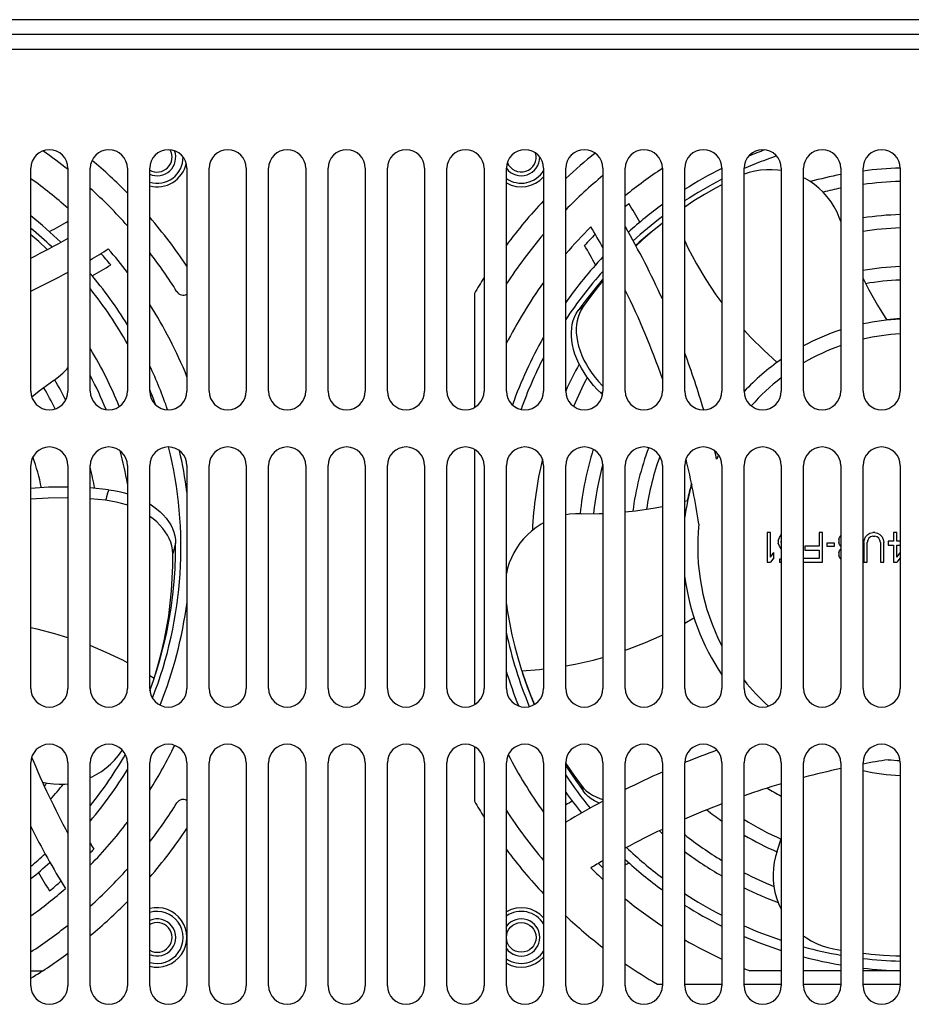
# Model space of a CAD drawing. Header units: millimetres. Extents: x 967 to 2466, y -778 to 1158.
# Tile 4 of 68: x 1592 to 1712, y -550 to -418. Entities that reach past the tile are written whole.
import ezdxf

# ---------------------------------------------------------------- set-up
doc = ezdxf.new("R2010")
doc.units = ezdxf.units.MM
doc.header["$LTSCALE"] = 30.734
doc.layers.get('0').update_dxf_attribs({"linetype": 'CONTINUOUS'})

msp = doc.modelspace()

# ---------------------------------------------------------------- linework, layer by layer
for p, q in [((1949.47, -417.73), (1475.47, -417.73)), ((1949.47, -419.73), (1475.47, -419.73)), ((1898.47, -421.73), (1526.47, -421.73)), ((1593.97, -467.73), (1593.97, -437.73)), ((1598.97, -437.73), (1598.97, -467.73)), ((1601.97, -467.73), (1601.97, -437.73)), ((1606.97, -437.73), (1606.97, -467.73)), ((1609.97, -467.73), (1609.97, -437.73)), ((1614.97, -437.73), (1614.97, -467.73)), ((1617.97, -467.73), (1617.97, -437.73)), ((1622.97, -437.73), (1622.97, -467.73)), ((1625.97, -467.73), (1625.97, -437.73)), ((1630.97, -437.73), (1630.97, -467.73)), ((1633.97, -467.73), (1633.97, -437.73)), ((1638.97, -437.73), (1638.97, -467.73)), ((1641.97, -467.73), (1641.97, -437.73)), ((1646.97, -437.73), (1646.97, -467.73)), ((1649.97, -467.73), (1649.97, -437.73)), ((1654.97, -437.73), (1654.97, -467.73)), ((1657.97, -467.73), (1657.97, -437.73)), ((1662.97, -437.73), (1662.97, -467.73)), ((1665.97, -467.73), (1665.97, -437.73)), ((1670.97, -437.73), (1670.97, -467.73)), ((1673.97, -467.73), (1673.97, -437.73)), ((1678.97, -437.73), (1678.97, -467.73)), ((1681.97, -467.73), (1681.97, -437.73)), ((1686.97, -437.73), (1686.97, -467.73)), ((1689.97, -467.73), (1689.97, -437.73)), ((1694.97, -437.73), (1694.97, -467.73)), ((1697.97, -467.73), (1697.97, -437.73)), ((1702.97, -437.73), (1702.97, -467.73)), ((1705.97, -467.73), (1705.97, -437.73)), ((1710.97, -437.73), (1710.97, -467.73)), ((1653.67, -454.58), (1653.67, -469.92)), ((1668.66, -455.48), (1667.65, -456.86)), ((1668.3, -456.34), (1667.65, -456.86)), ((1670.84, -467.9), (1670.73, -467.99)), ((1670.73, -467.99), (1670.93, -468.16)), ((1653.67, -475.54), (1653.67, -509.92)), ((1593.97, -507.73), (1593.97, -477.73)), ((1598.97, -477.73), (1598.97, -507.73)), ((1601.97, -507.73), (1601.97, -477.73)), ((1606.97, -477.73), (1606.97, -507.73)), ((1609.97, -507.73), (1609.97, -477.73)), ((1614.97, -477.73), (1614.97, -507.73)), ((1617.97, -507.73), (1617.97, -477.73)), ((1622.97, -477.73), (1622.97, -507.73)), ((1625.97, -507.73), (1625.97, -477.73)), ((1630.97, -477.73), (1630.97, -507.73)), ((1633.97, -507.73), (1633.97, -477.73)), ((1638.97, -477.73), (1638.97, -507.73)), ((1641.97, -507.73), (1641.97, -477.73)), ((1646.97, -477.73), (1646.97, -507.73)), ((1649.97, -507.73), (1649.97, -477.73)), ((1654.97, -477.73), (1654.97, -507.73)), ((1657.97, -507.73), (1657.97, -477.73)), ((1662.97, -477.73), (1662.97, -507.73)), ((1665.97, -507.73), (1665.97, -477.73)), ((1670.97, -477.73), (1670.97, -507.73)), ((1673.97, -507.73), (1673.97, -477.73)), ((1678.97, -477.73), (1678.97, -507.73)), ((1681.97, -507.73), (1681.97, -477.73)), ((1686.97, -477.73), (1686.97, -507.73)), ((1689.97, -507.73), (1689.97, -477.73)), ((1694.97, -477.73), (1694.97, -507.73)), ((1697.97, -507.73), (1697.97, -477.73)), ((1702.97, -477.73), (1702.97, -507.73)), ((1705.97, -507.73), (1705.97, -477.73)), ((1710.97, -477.73), (1710.97, -507.73)), ((1604.42, -480.98), (1601.97, -480.75)), ((1604.03, -482.41), (1601.97, -482.22)), ((1681.97, -482.52), (1682.37, -482.42)), ((1693.08, -486.73), (1693.08, -490.73)), ((1693.53, -486.73), (1693.08, -486.73)), ((1693.53, -490.05), (1693.53, -486.73)), ((1694.56, -487.84), (1694.71, -487.41)), ((1694.71, -487.41), (1694.94, -487.07)), ((1694.94, -487.07), (1694.97, -487.05)), ((1700.06, -486.73), (1700.06, -488.6)), ((1700.51, -486.73), (1700.06, -486.73)), ((1700.51, -490.73), (1700.51, -486.73)), ((1702.73, -487.67), (1702.81, -487.41)), ((1702.81, -487.41), (1702.97, -487.17)), ((1706.15, -487.67), (1706.3, -487.33)), ((1706.3, -487.33), (1706.6, -486.99)), ((1706.6, -486.99), (1706.89, -486.82)), ((1706.75, -487.5), (1706.6, -487.75)), ((1706.97, -487.33), (1706.75, -487.5)), ((1706.89, -486.82), (1707.27, -486.73)), ((1707.27, -487.24), (1706.97, -487.33)), ((1707.56, -486.73), (1707.27, -486.73)), ((1707.27, -487.24), (1707.56, -487.24)), ((1707.56, -486.73), (1707.93, -486.82)), ((1707.86, -487.33), (1707.56, -487.24)), ((1708.08, -487.5), (1707.86, -487.33)), ((1707.93, -486.82), (1708.23, -486.99)), ((1708.23, -487.75), (1708.08, -487.5)), ((1708.23, -486.99), (1708.53, -487.33)), ((1708.53, -487.33), (1708.68, -487.67)), ((1710.09, -486.73), (1710.09, -487.92)), ((1710.53, -486.73), (1710.09, -486.73)), ((1710.53, -487.92), (1710.53, -486.73)), ((1613.46, -488.17), (1613.07, -489.58)), ((1694.56, -487.84), (1694.56, -488.18)), ((1694.71, -488.6), (1694.56, -488.18)), ((1694.94, -488.94), (1694.71, -488.6)), ((1694.97, -487.82), (1694.94, -487.92)), ((1694.94, -488.09), (1694.94, -487.92)), ((1694.94, -488.09), (1694.97, -488.2)), ((1698.13, -488.6), (1698.13, -489.11)), ((1700.06, -488.6), (1698.13, -488.6)), ((1701.1, -488.18), (1701.1, -488.6)), ((1702.14, -488.18), (1701.1, -488.18)), ((1701.1, -488.6), (1702.14, -488.6)), ((1702.14, -488.6), (1702.14, -488.18)), ((1702.73, -487.67), (1702.73, -488.09)), ((1702.81, -488.35), (1702.73, -488.09)), ((1702.97, -488.59), (1702.81, -488.35)), ((1706.08, -488.09), (1706.15, -487.67)), ((1706.08, -488.09), (1706.08, -490.73)), ((1706.6, -487.75), (1706.52, -488.09)), ((1706.52, -490.73), (1706.52, -488.09)), ((1708.31, -488.09), (1708.23, -487.75)), ((1708.31, -488.09), (1708.31, -490.73)), ((1708.68, -487.67), (1708.75, -488.09)), ((1708.75, -490.73), (1708.75, -488.09)), ((1709.34, -487.92), (1709.34, -488.43)), ((1710.09, -487.92), (1709.34, -487.92)), ((1709.34, -488.43), (1710.09, -488.43)), ((1710.09, -488.43), (1710.09, -490.73)), ((1710.97, -487.92), (1710.53, -487.92)), ((1710.53, -490.05), (1710.53, -488.43)), ((1710.53, -488.43), (1710.97, -488.43)), ((1693.53, -490.05), (1693.97, -489.45)), ((1693.97, -490.13), (1693.53, -490.73)), ((1693.97, -490.13), (1693.97, -489.45)), ((1694.97, -488.96), (1694.94, -488.94)), ((1700.06, -490.22), (1697.97, -490.22)), ((1698.13, -489.11), (1700.06, -489.11)), ((1700.06, -489.11), (1700.06, -490.22)), ((1702.73, -489.45), (1702.81, -489.2)), ((1702.73, -489.45), (1702.73, -489.79)), ((1702.81, -490.05), (1702.73, -489.79)), ((1702.81, -489.2), (1702.97, -488.96)), ((1702.97, -490.29), (1702.81, -490.05)), ((1710.53, -490.05), (1710.97, -489.49)), ((1710.97, -490.17), (1710.53, -490.73)), ((1693.08, -490.73), (1693.53, -490.73)), ((1694.71, -490.31), (1694.71, -490.73)), ((1694.97, -490.31), (1694.71, -490.31)), ((1694.71, -490.73), (1694.97, -490.73)), ((1697.97, -490.73), (1700.51, -490.73)), ((1706.08, -490.73), (1706.52, -490.73)), ((1708.31, -490.73), (1708.75, -490.73)), ((1710.09, -490.73), (1710.53, -490.73)), ((1681.97, -498.93), (1683.22, -498.21)), ((1610.56, -506.39), (1609.97, -506.03)), ((1660.01, -505.27), (1660.04, -505.35)), ((1610.03, -507.93), (1610.52, -506.5)), ((1610.52, -506.5), (1610.56, -506.39)), ((1609.99, -508.05), (1610.03, -507.93)), ((1653.67, -515.54), (1653.67, -522.89)), ((1593.97, -547.73), (1593.97, -517.73)), ((1598.97, -517.73), (1598.97, -547.73)), ((1601.97, -547.73), (1601.97, -517.73)), ((1606.97, -517.73), (1606.97, -547.73)), ((1609.97, -547.73), (1609.97, -517.73)), ((1614.97, -517.73), (1614.97, -547.73)), ((1617.97, -547.73), (1617.97, -517.73)), ((1622.97, -517.73), (1622.97, -547.73)), ((1625.97, -547.73), (1625.97, -517.73)), ((1630.97, -517.73), (1630.97, -547.73)), ((1633.97, -547.73), (1633.97, -517.73)), ((1638.97, -517.73), (1638.97, -547.73)), ((1641.97, -547.73), (1641.97, -517.73)), ((1646.97, -517.73), (1646.97, -547.73)), ((1649.97, -547.73), (1649.97, -517.73)), ((1654.97, -517.73), (1654.97, -547.73)), ((1657.97, -547.73), (1657.97, -517.73)), ((1662.97, -517.73), (1662.97, -547.73)), ((1665.97, -547.73), (1665.97, -517.73)), ((1670.97, -517.73), (1670.97, -547.73)), ((1673.97, -547.73), (1673.97, -517.73)), ((1678.97, -517.73), (1678.97, -547.73)), ((1681.97, -547.73), (1681.97, -517.73)), ((1686.97, -517.73), (1686.97, -547.73)), ((1689.97, -547.73), (1689.97, -517.73)), ((1694.97, -517.73), (1694.97, -547.73)), ((1697.97, -547.73), (1697.97, -517.73)), ((1702.97, -517.73), (1702.97, -547.73)), ((1705.97, -547.73), (1705.97, -517.73)), ((1710.97, -517.73), (1710.97, -547.73)), ((1667.31, -520.12), (1668.3, -521.51)), ((1668.02, -520.73), (1668.3, -521.51)), ((1694.43, -529.6), (1694.97, -527.95)), ((1702, -542.77), (1702.97, -542.94)), ((1593.97, -545.73), (1595.53, -545.73)), ((1694.97, -545.73), (1690.74, -545.73)), ((1702.97, -545.73), (1697.97, -545.73)), ((1710.97, -545.73), (1705.97, -545.73)), ((1678.31, -547.53), (1678.97, -547.53)), ((1681.97, -547.53), (1686.97, -547.53)), ((1689.97, -547.53), (1694.97, -547.53)), ((1697.97, -547.53), (1702.97, -547.53)), ((1705.97, -547.53), (1710.97, -547.53))]:
    msp.add_line(p, q)
for points in [[(1694.97, -438.04), (1694.52, -437.98), (1693.75, -437.92), (1692.96, -437.93), (1692.18, -437.99), (1691.4, -438.12), (1690.64, -438.31), (1689.97, -438.53)], [(1702.97, -444.87), (1702.78, -444.33), (1702.47, -443.61), (1702.1, -442.9), (1701.66, -442.22), (1701.16, -441.55), (1700.6, -440.93), (1700.02, -440.39), (1699.42, -439.9), (1698.8, -439.48), (1698.16, -439.1), (1697.97, -439.01)], [(1686.97, -439.96), (1686.12, -440.41), (1684.65, -441.24), (1683.22, -442.12), (1681.97, -442.95)], [(1678.97, -445.12), (1678.65, -445.36), (1677.22, -446.51), (1675.86, -447.68), (1675.37, -448.13)], [(1678.97, -445.13), (1677.63, -446.21), (1676.31, -447.36), (1675.4, -448.19)], [(1596.18, -448.65), (1595.03, -447.6), (1593.97, -446.69)], [(1681.97, -447.5), (1682.4, -448.43), (1683.55, -450.59), (1684.81, -452.7), (1686.17, -454.76), (1686.97, -455.83)], [(1670.97, -452.88), (1670.33, -453.65), (1669.28, -454.99), (1668.3, -456.34)], [(1670.97, -452.64), (1670.86, -452.76), (1669.73, -454.11), (1668.66, -455.48)], [(1705.97, -452.55), (1706.73, -454.07), (1707.9, -456.15), (1709.17, -458.16)], [(1670.73, -467.99), (1670.21, -467.48), (1669.71, -466.94), (1669.24, -466.38), (1668.81, -465.8), (1668.42, -465.22), (1668.06, -464.62), (1667.73, -464), (1667.44, -463.37), (1667.2, -462.74), (1667.01, -462.12), (1666.87, -461.5), (1666.77, -460.91), (1666.72, -460.33), (1666.72, -459.76), (1666.76, -459.23), (1666.84, -458.71), (1666.97, -458.21), (1667.15, -457.74), (1667.37, -457.28), (1667.65, -456.86)], [(1668.3, -456.34), (1668.02, -456.78), (1667.79, -457.25), (1667.62, -457.74), (1667.49, -458.24), (1667.41, -458.77), (1667.37, -459.3), (1667.38, -459.87), (1667.43, -460.45), (1667.54, -461.05), (1667.69, -461.66), (1667.88, -462.28), (1668.13, -462.91), (1668.41, -463.53), (1668.74, -464.14), (1669.1, -464.74), (1669.49, -465.31), (1669.92, -465.88), (1670.38, -466.43), (1670.87, -466.96), (1670.97, -467.05)], [(1689.97, -459.49), (1690.87, -460.48), (1692.6, -462.21), (1694.41, -463.84)], [(1597.08, -466.27), (1597.69, -465.81), (1598.28, -465.29), (1598.84, -464.71), (1598.97, -464.56)], [(1597.08, -466.27), (1595.1, -467.71), (1594.1, -468.52)], [(1670.96, -467.8), (1670.95, -467.81), (1670.84, -467.9)], [(1598.97, -480.62), (1596.34, -480.65), (1593.97, -480.81)], [(1598.97, -482.08), (1598.88, -482.08), (1596.31, -482.12), (1593.97, -482.27)], [(1604.29, -481.46), (1604.16, -481.94), (1604.1, -482.17), (1604.03, -482.41)], [(1604.42, -480.98), (1604.36, -481.22), (1604.29, -481.46)], [(1604.42, -480.98), (1605.15, -481.09), (1605.87, -481.23), (1606.57, -481.41), (1606.97, -481.53)], [(1606.97, -483.08), (1606.83, -483.03), (1606.15, -482.83), (1605.46, -482.65), (1604.75, -482.52), (1604.03, -482.41)], [(1609.97, -482.89), (1610.36, -483.15), (1610.89, -483.54), (1611.36, -483.95), (1611.79, -484.38), (1612.17, -484.82), (1612.51, -485.27), (1612.79, -485.73), (1613.02, -486.2), (1613.21, -486.68), (1613.35, -487.17), (1613.43, -487.67), (1613.46, -488.17)], [(1673.97, -483.98), (1675.34, -483.84), (1677.73, -483.48), (1678.97, -483.23)], [(1613.07, -489.58), (1613.03, -489.06), (1612.94, -488.55), (1612.79, -488.05), (1612.6, -487.56), (1612.36, -487.09), (1612.07, -486.64), (1611.73, -486.18), (1611.34, -485.75), (1610.91, -485.32), (1610.43, -484.92), (1609.97, -484.58)], [(1668.02, -484.21), (1667.26, -484.22), (1666.48, -484.29), (1665.97, -484.38)], [(1668.02, -484.21), (1670.48, -484.2), (1670.97, -484.18)], [(1662.97, -485.45), (1662.63, -485.63), (1661.97, -486.06), (1661.36, -486.54), (1660.8, -487.05), (1660.28, -487.6), (1659.8, -488.19), (1659.36, -488.82), (1658.97, -489.48), (1658.64, -490.14), (1658.36, -490.82), (1658.13, -491.54), (1657.97, -492.24)], [(1610.78, -505.73), (1611.32, -503.94), (1611.8, -502.17), (1612.21, -500.42), (1612.56, -498.67), (1612.86, -496.9), (1613.09, -495.13), (1613.27, -493.37), (1613.39, -491.62), (1613.45, -489.88), (1613.46, -488.17)], [(1610.56, -506.39), (1611.07, -504.7), (1611.52, -503.02), (1611.91, -501.34), (1612.24, -499.66), (1612.52, -497.96), (1612.74, -496.27), (1612.91, -494.58), (1613.01, -492.9), (1613.07, -491.22), (1613.07, -489.58)], [(1657.97, -496.39), (1658.08, -497.18), (1658.37, -498.85), (1658.71, -500.51), (1659.1, -502.14), (1659.54, -503.75), (1660.01, -505.27)], [(1598.97, -500.9), (1597.22, -500.36), (1594.84, -499.76), (1593.97, -499.59)], [(1673.97, -502.59), (1674.38, -502.45), (1676.68, -501.55), (1678.92, -500.54), (1678.97, -500.52)], [(1606.97, -504.29), (1606.33, -503.94), (1604.13, -502.87), (1601.97, -501.96)], [(1665.97, -504.68), (1667.25, -504.45), (1669.65, -503.9), (1670.97, -503.54)], [(1660.04, -505.35), (1662.44, -505.17), (1662.97, -505.1)], [(1660.04, -505.35), (1660.63, -507.06), (1661.26, -508.72), (1661.75, -509.87)], [(1660.16, -505.73), (1660.76, -507.49), (1661.42, -509.2), (1661.71, -509.9)], [(1601.97, -519.72), (1602.21, -519.61), (1602.86, -519.27), (1603.49, -518.88), (1604.09, -518.43), (1604.68, -517.93), (1605.23, -517.38), (1605.75, -516.77), (1606.22, -516.12), (1606.28, -516.02)], [(1665.97, -517.78), (1666.08, -517.96), (1667.04, -519.38), (1668.02, -520.73)], [(1665.97, -518.09), (1666.34, -518.68), (1667.31, -520.12)], [(1595.54, -520.34), (1596.2, -520.48), (1597, -520.58), (1597.78, -520.61), (1598.55, -520.59), (1598.97, -520.54)], [(1668.02, -520.73), (1668.35, -521.13), (1668.72, -521.49), (1669.14, -521.81), (1669.58, -522.09), (1670.06, -522.33), (1670.57, -522.54), (1670.97, -522.66)], [(1670.48, -523.17), (1670.29, -523.09), (1669.82, -522.85), (1669.39, -522.57), (1668.99, -522.25), (1668.62, -521.9), (1668.3, -521.51)], [(1694.43, -529.6), (1694.21, -530.32), (1694.03, -531.09), (1693.92, -531.89), (1693.87, -532.71), (1693.88, -533.54), (1693.97, -534.37), (1694.12, -535.16), (1694.33, -535.92), (1694.59, -536.65), (1694.9, -537.34), (1694.97, -537.47)], [(1697.97, -541), (1698.35, -541.27), (1699.01, -541.67), (1699.71, -542.03), (1700.45, -542.34), (1701.22, -542.59), (1702, -542.77)], [(1705.97, -543.37), (1707.06, -543.5), (1708.73, -543.63), (1710.4, -543.71), (1710.97, -543.71)]]:
    msp.add_lwpolyline(points)
msp.add_circle((1659.97, -541.23), 2)
for centre, radius, start, end in [((1596.47, -437.73), 2.5, 0, 180), ((1558.47, -488.73), 65, 51.4477, 55.1593), ((1604.47, -437.73), 2.5, 0, 180), ((1612.47, -437.73), 2.5, 0, 180), ((1610.97, -436.23), 2, 239.963, 29.655), ((1610.97, -436.23), 2.5, 246.3805, 19.9195), ((1620.47, -437.73), 2.5, 0, 180), ((1628.47, -437.73), 2.5, 0, 180), ((1636.47, -437.73), 2.5, 0, 180), ((1644.47, -437.73), 2.5, 0, 180), ((1652.47, -437.73), 2.5, 0, 180), ((1660.47, -437.73), 2.5, 0, 180), ((1659.97, -436.23), 2, 200.7315, 16.2408), ((1712.47, -488.73), 68, 128.7405, 133.1471), ((1668.47, -437.73), 2.5, 0, 180), ((1676.47, -437.73), 2.5, 0, 180), ((1684.47, -437.73), 2.5, 0, 180), ((1692.47, -437.73), 2.5, 0, 180), ((1712.47, -488.73), 57, 110.2239, 112.6013), ((1700.47, -437.73), 2.5, 0, 180), ((1708.47, -437.73), 2.5, 0, 180), ((1558.47, -488.73), 68, 44.4937, 49.9655), ((1610.97, -436.23), 3.5, 253.3973, 360), ((1610.97, -436.23), 4, 255.5117, 347.9352), ((1659.97, -436.23), 2.5, 216.7826, 360), ((1712.47, -488.73), 55.7, 108.9998, 113.8064), ((1659.97, -436.23), 3.5, 235.1177, 329.1049), ((1712.47, -488.73), 61, 123.3138, 129.1419), ((1712.47, -488.73), 57, 116.5829, 122.3603), ((1712.47, -488.73), 51.05, 100.7288, 105.4326), ((1712.47, -488.73), 51.05, 91.6847, 97.3176), ((1558.47, -488.73), 61, 48.3888, 54.4078), ((1659.97, -436.23), 4, 239.9553, 318.6555), ((1712.47, -488.73), 65, 129.6791, 135.6871), ((1712.47, -488.73), 55.7, 117.2531, 123.2123), ((1712.47, -488.73), 49.25, 91.746, 97.5869), ((1558.47, -488.73), 65, 41.7295, 47.9854), ((1712.47, -488.73), 49.25, 101.1261, 103.9316), ((1712.47, -488.73), 68, 136.7207, 143.2754), ((1712.47, -488.73), 59.86, 129.4127, 130.0308), ((1575.3, -502.45), 115.88, 29.7316, 31.1627), ((1712.47, -488.73), 57, 126.007, 131.9161), ((1558.47, -488.73), 57, 46.0744, 51.4732), ((1544.75, -351.57), 107.88, 298.6462, 300.1715), ((1558.47, -488.73), 68, 33.7988, 40.7683), ((1712.47, -488.73), 55.7, 126.9777, 132.2371), ((1712.47, -488.73), 44.8, 91.9196, 98.3463), ((1558.47, -488.73), 55.7, 46.5137, 50.3936), ((1712.47, -488.73), 61, 135, 139.6706), ((1575.3, -502.45), 109.88, 29.4565, 31.1585), ((1575.3, -502.45), 113.88, 24.4501, 29.943), ((1712.47, -488.73), 43, 91.9999, 98.6983), ((1544.75, -351.57), 109.88, 296.6123, 299.5717), ((1712.47, -488.73), 65, 139.6121, 146.999), ((1712.47, -488.73), 59.86, 135.2759, 137.2664), ((1544.75, -351.57), 113.88, 300.1683, 301.5831), ((1558.47, -488.73), 61, 37.3183, 41.1623), ((1558.47, -488.73), 65, 31.9521, 37.5878), ((1575.3, -502.45), 107.88, 28.6462, 30.2442), ((1558.47, -488.73), 59.86, 39.4127, 41.3528), ((1712.47, -488.73), 57, 136.725, 144.6813), ((1544.75, -351.57), 113.88, 295.6136, 298.4372), ((1544.75, -351.57), 115.88, 299.7316, 301.1627), ((1712.47, -488.73), 55.7, 138.1879, 146.6218), ((1712.47, -488.73), 37.8, 92.2753, 99.9064), ((1558.47, -488.73), 57, 31.6803, 40.2565), ((1712.47, -488.73), 68, 147.7353, 149.8491), ((1712.47, -488.73), 61, 144.2505, 153.334), ((1712.47, -488.73), 36, 92.389, 99.8177), ((1558.47, -488.73), 55.7, 29.4185, 38.6246), ((1614.47, -453.8), 1, 211.9939, 300.0538), ((1575.3, -502.45), 109.88, 19.3419, 26.0988), ((1558.47, -488.73), 61, 22.1117, 32.3843), ((1712.47, -488.73), 30.75, 92.7966, 102.2086), ((1712.47, -488.73), 30.8, 92.7928, 96.1805), ((1712.47, -488.73), 30.75, 108.0025, 118.1456), ((1712.47, -488.73), 57, 150.282, 160.3703), ((1712.47, -488.73), 28.75, 92.9918, 103.0678), ((1558.47, -488.73), 51.05, 21.7695, 31.5359), ((1712.47, -488.73), 28.75, 109.2997, 120.2985), ((1712.47, -488.73), 55.7, 152.7367, 160.5375), ((1575.3, -502.45), 113.88, 16.4398, 20.4872), ((1712.47, -488.73), 30.75, 124.6997, 137.0375), ((1558.47, -488.73), 57, 18.9493, 25.3642), ((1712.47, -488.73), 51.05, 151.1171, 155.675), ((1558.47, -488.73), 44.8, 26.205, 30.1871), ((1558.47, -488.73), 49.25, 22.1057, 27.9266), ((1712.47, -488.73), 49.25, 152.3384, 157.3514), ((1712.47, -488.73), 28.75, 127.5141, 138.5337), ((1558.47, -488.73), 43, 25.6641, 29.9569), ((1558.47, -488.73), 55.7, 20.1762, 22.3594), ((1596.47, -467.73), 2.5, 180, 360), ((1604.47, -467.73), 2.5, 180, 360), ((1612.47, -467.73), 2.5, 180, 360), ((1620.47, -467.73), 2.5, 180, 360), ((1628.47, -467.73), 2.5, 180, 360), ((1636.47, -467.73), 2.5, 180, 360), ((1644.47, -467.73), 2.5, 180, 360), ((1652.47, -467.73), 2.5, 180, 360), ((1660.47, -467.73), 2.5, 180, 360), ((1668.47, -467.73), 2.5, 180, 360), ((1676.47, -467.73), 2.5, 180, 360), ((1684.47, -467.73), 2.5, 180, 360), ((1692.47, -467.73), 2.5, 180, 360), ((1700.47, -467.73), 2.5, 180, 360), ((1708.47, -467.73), 2.5, 180, 360), ((1596.47, -477.73), 2.5, 0, 180), ((1604.47, -477.73), 2.5, 0, 180), ((1612.47, -477.73), 2.5, 0, 180), ((1558.47, -488.73), 55.7, 338.6299, 14.0307), ((1620.47, -477.73), 2.5, 0, 180), ((1628.47, -477.73), 2.5, 0, 180), ((1636.47, -477.73), 2.5, 0, 180), ((1644.47, -477.73), 2.5, 0, 180), ((1652.47, -477.73), 2.5, 0, 180), ((1660.47, -477.73), 2.5, 0, 180), ((1668.47, -477.73), 2.5, 0, 180), ((1712.47, -488.73), 44.8, 162.8684, 174.1908), ((1676.47, -477.73), 2.5, 0, 180), ((1712.47, -488.73), 37.8, 159.218, 172.6173), ((1684.47, -477.73), 2.5, 0, 180), ((1692.47, -477.73), 2.5, 0, 180), ((1700.47, -477.73), 2.5, 0, 180), ((1708.47, -477.73), 2.5, 0, 180), ((1558.47, -488.73), 37.8, 12.2494, 18.7695), ((1558.47, -488.73), 49.25, 9.9658, 15.318), ((1558.47, -488.73), 57, 7.4688, 13.2019), ((1712.47, -488.73), 51.05, 166.5858, 177.4347), ((1712.47, -488.73), 36, 160.0979, 171.8208), ((1575.3, -502.45), 109.88, 8.8169, 13.495), ((1575.3, -502.45), 113.88, 12.9793, 13.5608), ((1712.47, -488.73), 28.75, 154.4453, 155.6434), ((1558.47, -488.73), 44.8, 10.1927, 13.8351), ((1712.47, -488.73), 43, 164.9462, 173.9576), ((1712.47, -488.73), 30.75, 163.9532, 172.793), ((1712.47, -488.73), 30.8, 163.8599, 168.1915), ((1712.47, -488.73), 28.75, 173.7669, 207.4597), ((1712.47, -488.73), 30.75, 187.2113, 213.9588), ((1558.47, -488.73), 57, 338.1233, 352.5528), ((1712.47, -488.73), 55.7, 191.8557, 202.6287), ((1712.47, -488.73), 57, 196.9832, 202.0098), ((1712.47, -488.73), 28.75, 218.4746, 228.046), ((1596.47, -507.73), 2.5, 180, 360), ((1604.47, -507.73), 2.5, 180, 360), ((1612.47, -507.73), 2.5, 180, 360), ((1620.47, -507.73), 2.5, 180, 360), ((1628.47, -507.73), 2.5, 180, 360), ((1636.47, -507.73), 2.5, 180, 360), ((1644.47, -507.73), 2.5, 180, 360), ((1652.47, -507.73), 2.5, 180, 360), ((1660.47, -507.73), 2.5, 180, 360), ((1668.47, -507.73), 2.5, 180, 360), ((1676.47, -507.73), 2.5, 180, 360), ((1684.47, -507.73), 2.5, 180, 360), ((1692.47, -507.73), 2.5, 180, 360), ((1700.47, -507.73), 2.5, 180, 360), ((1708.47, -507.73), 2.5, 180, 360), ((1596.47, -517.73), 2.5, 0, 180), ((1604.47, -517.73), 2.5, 0, 180), ((1612.47, -517.73), 2.5, 0, 180), ((1558.47, -488.73), 61, 327.6073, 334.0882), ((1620.47, -517.73), 2.5, 0, 180), ((1628.47, -517.73), 2.5, 0, 180), ((1636.47, -517.73), 2.5, 0, 180), ((1644.47, -517.73), 2.5, 0, 180), ((1652.47, -517.73), 2.5, 0, 180), ((1660.47, -517.73), 2.5, 0, 180), ((1668.47, -517.73), 2.5, 0, 180), ((1676.47, -517.73), 2.5, 0, 180), ((1684.47, -517.73), 2.5, 0, 180), ((1692.47, -517.73), 2.5, 0, 180), ((1700.47, -517.73), 2.5, 0, 180), ((1708.47, -517.73), 2.5, 0, 180), ((1558.47, -488.73), 55.7, 321.3754, 329.9897), ((1712.47, -488.73), 61, 207.2121, 215.7483), ((1726.19, -625.9), 116.88, 109.9512, 112.2366), ((1695.63, -475.01), 109.88, 202.4537, 208.378), ((1726.19, -625.9), 109.88, 98.8169, 100.6059), ((1712.47, -488.73), 28.75, 263.7669, 266.9712), ((1558.47, -488.73), 57, 319.7663, 328.3375), ((1712.47, -488.73), 55.7, 213.3782, 219.0856), ((1726.19, -625.9), 116.88, 113.832, 116.5426), ((1726.19, -625.9), 109.88, 102.2026, 104.8839), ((1712.47, -488.73), 30.75, 257.7933, 267.2037), ((1558.47, -488.73), 49.25, 319.272, 319.8745), ((1558.47, -488.73), 51.05, 318.3816, 321.3768), ((1726.19, -625.9), 109.88, 106.5104, 109.2494), ((1712.47, -488.73), 57, 215.3137, 218.8467), ((1712.47, -488.73), 37.8, 239.0584, 242.4066), ((1558.47, -488.73), 65, 322.4124, 328.0473), ((1614.47, -523.66), 1, 59.9434, 148.0473), ((1712.47, -488.73), 68, 210.1509, 212.2647), ((1726.19, -625.9), 116.88, 118.1978, 121.0174), ((1726.19, -625.9), 118.88, 119.9505, 120.4347), ((1726.19, -625.9), 109.88, 110.9165, 113.7344), ((1712.47, -488.73), 43, 233.5246, 233.6089), ((1712.47, -488.73), 65, 213.0134, 220.3997), ((1712.47, -488.73), 44.8, 232.0608, 235.3041), ((1558.47, -488.73), 61, 315.498, 322.6732), ((1712.47, -488.73), 43, 238.4423, 245.9591), ((1695.63, -475.01), 113.88, 206.7784, 211.5831), ((1558.47, -488.73), 55.7, 316.5137, 316.6473), ((1558.47, -488.73), 68, 319.2317, 326.2012), ((1726.19, -625.9), 109.88, 115.4565, 118.3791), ((1712.47, -488.73), 51.05, 228.3816, 228.9738), ((1695.63, -475.01), 107.88, 209.749, 210.2442), ((1712.47, -488.73), 49.25, 231.7298, 238.8062), ((1712.47, -488.73), 44.8, 239.84, 246.1928), ((1558.47, -488.73), 55.7, 309.6064, 312.2371), ((1558.47, -488.73), 59.86, 316.613, 317.2664), ((1712.47, -488.73), 68, 216.7246, 223.2793), ((1712.47, -488.73), 55.7, 226.5137, 233.0223), ((1712.47, -488.73), 51.05, 233.2958, 240.0208), ((1558.47, -488.73), 57, 308.5354, 311.9161), ((1726.19, -625.9), 109.88, 120.1739, 121.1585), ((1712.47, -488.73), 59.86, 225.2759, 226.1065), ((1712.47, -488.73), 57, 227.5117, 234.0017), ((1726.19, -625.9), 107.88, 118.6462, 118.9503), ((1695.63, -475.01), 115.88, 209.7316, 211.1627), ((1558.47, -488.73), 65, 312.0147, 318.2704), ((1712.47, -488.73), 61, 225, 227.1259), ((1712.47, -488.73), 49.25, 242.8042, 247.9364), ((1558.47, -488.73), 59.86, 309.4127, 311.3528), ((1558.47, -488.73), 61, 305.5957, 311.1623), ((1712.47, -488.73), 51.05, 243.8432, 249.4281), ((1558.47, -488.73), 68, 309.7777, 315.5063), ((1712.47, -488.73), 61, 230.8545, 236.6844), ((1712.47, -488.73), 55.7, 236.7877, 242.7469), ((1610.97, -541.23), 4, 255.5117, 104.4885), ((1610.97, -541.23), 3.5, 253.3973, 106.607), ((1659.97, -541.23), 4, 41.3494, 120.0393), ((1659.97, -541.23), 3.5, 30.8936, 124.875), ((1712.47, -488.73), 57, 237.6435, 243.4216), ((1610.97, -541.23), 2.5, 246.3805, 113.6146), ((1610.97, -541.23), 2, 239.963, 120.0317), ((1659.97, -541.23), 2.5, 216.7735, 143.2342), ((1712.47, -488.73), 68, 226.8529, 232.3813), ((1558.47, -488.73), 65, 303.1143, 308.5525), ((1712.47, -488.73), 55.7, 246.1667, 251.6861), ((1712.47, -488.73), 61, 239.9947, 245.2837), ((1712.47, -488.73), 57, 246.745, 252.1201), ((1659.97, -541.23), 3.5, 235.1177, 329.1049), ((1712.47, -488.73), 55.7, 254.9082, 260.1777), ((1558.47, -488.73), 68, 301.4766, 306.5552), ((1659.97, -541.23), 4, 239.9553, 318.6555), ((1712.47, -488.73), 57, 255.2616, 260.4036), ((1712.47, -488.73), 55.7, 263.297, 268.4563), ((1712.47, -488.73), 68, 235.5149, 239.8491), ((1712.47, -488.73), 61, 248.3499, 249.1356), ((1712.47, -488.73), 57, 263.4505, 268.4915), ((1596.47, -547.73), 2.5, 180, 360), ((1604.47, -547.73), 2.5, 180, 360), ((1612.47, -547.73), 2.5, 180, 360), ((1620.47, -547.73), 2.5, 180, 360), ((1628.47, -547.73), 2.5, 180, 360), ((1636.47, -547.73), 2.5, 180, 360), ((1644.47, -547.73), 2.5, 180, 360), ((1652.47, -547.73), 2.5, 180, 360), ((1660.47, -547.73), 2.5, 180, 360), ((1668.47, -547.73), 2.5, 180, 360), ((1676.47, -547.73), 2.5, 180, 360), ((1684.47, -547.73), 2.5, 180, 360), ((1692.47, -547.73), 2.5, 180, 360), ((1700.47, -547.73), 2.5, 180, 360), ((1708.47, -547.73), 2.5, 180, 360)]:
    msp.add_arc(centre, radius, start, end)

doc.saveas('drawing.dxf')
